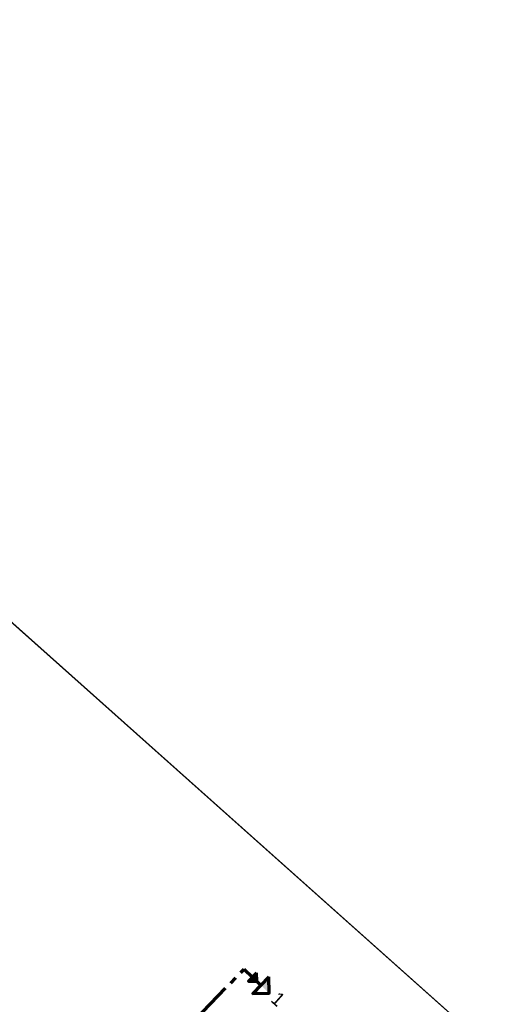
# Model space of a CAD drawing. Header units: metres. Extents: x 63969 to 66720, y 402115 to 403595.
# Tile 46 of 52: x 66506 to 66720, y 402473 to 402900. Entities that reach past the tile are written whole.
import ezdxf
from ezdxf.enums import TextEntityAlignment as Align

# ---------------------------------------------------------------- set-up
doc = ezdxf.new("R2010")
doc.units = ezdxf.units.M
doc.linetypes.add('CENTER2', pattern=[28.575, 19.05, -3.175, 3.175, -3.175])
doc.layers.add('BS-DOORGROEISTEEN', color=253, linetype='CONTINUOUS')
for name, color, linetype, lineweight in [('Plts-Dwarsprofiel', 5, 'CENTER2', 70), ('Plts-Dwarsprofiel @ 0.5', 5, 'CENTER2', 70), ('Plts-Dwarsprofiel @ 1', 5, 'CENTER2', 70)]:
    doc.layers.add(name, color=color, linetype=linetype, lineweight=lineweight)
doc.layers.add('TO-Viewport', color=152, linetype='CONTINUOUS', plot=False)
doc.styles.add('StagCAD', font='StagCAD.ttf')

# ---------------------------------------------------------------- blocks, each defined once
blk = doc.blocks.new('dwp-pijl')
at = {"layer": 'Plts-Dwarsprofiel', "linetype": 'Continuous', "ltscale": 0.5}
blk.add_line((0, 0), (7.27, -6.87), dxfattribs=at)
at = {"layer": 'Plts-Dwarsprofiel', "linetype": 'Continuous', "ltscale": 0.5, "flags": 128}
blk.add_lwpolyline([(10.7, -3.24), (3.83, -10.5), (10.9, -10.3), (10.7, -3.24)], dxfattribs=at)
at = {"layer": 'Plts-Dwarsprofiel', "linetype": 'Continuous', "ltscale": 0.5}
blk.add_solid([(7.27, -6.87), (10.9, -10.3), (10.7, -3.24)], dxfattribs=at)
blk = doc.blocks.new('*U284')
at = {"layer": 'Plts-Dwarsprofiel @ 0.5', "xscale": 0.5, "yscale": 0.5, "zscale": 0.5, "rotation": 359.240728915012}
blk.add_blockref('dwp-pijl', (66603.5, 402488.03), dxfattribs=at)
at = {"layer": 'Plts-Dwarsprofiel @ 1', "rotation": 359.240728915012}
blk.add_blockref('dwp-pijl', (66603.5, 402488.03), dxfattribs=at)

msp = doc.modelspace()

# ---------------------------------------------------------------- linework, layer by layer
at = {"layer": 'BS-DOORGROEISTEEN'}
msp.add_line((66337.86, 402785.26), (66719.78, 402444.79), dxfattribs=at)
at = {"layer": 'Plts-Dwarsprofiel'}
msp.add_lwpolyline([(66522.42, 402404.5), (66603.5, 402488.03)], dxfattribs=at)
at = {"layer": 'TO-Viewport'}
msp.add_lwpolyline([(66458.92, 402152.18), (66719.78, 402444.79), (66209.3, 402899.86), (66053.35, 402883.07), (66018.76, 402844.27), (66075.62, 402493.88)], close=True, dxfattribs=at)

# ---------------------------------------------------------------- block references
at = {"layer": 'Plts-Dwarsprofiel'}
msp.add_blockref('*U284', (0, 0), dxfattribs=at)

# ---------------------------------------------------------------- texts
at = {"layer": 'Plts-Dwarsprofiel', "linetype": 'Continuous', "ltscale": 0.5, "style": 'StagCAD', "width": 0.96}
msp.add_text('1', height=6, rotation=318.2837, dxfattribs=at).set_placement((66618.2, 402475.01), align=Align.MIDDLE)

doc.saveas('drawing.dxf')
